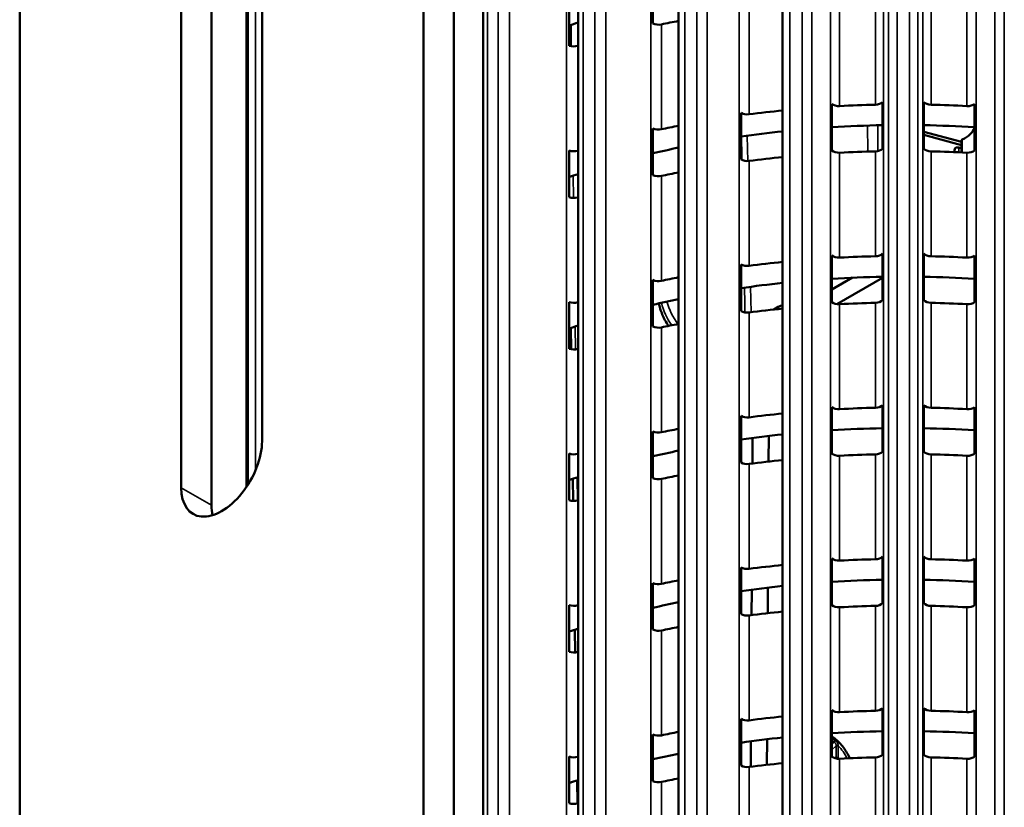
# Model space of a CAD drawing. Header units: millimetres. Extents: x 38 to 2514, y 38 to 1622.
# Tile 26 of 256: x 591 to 660, y 352 to 407. Entities that reach past the tile are written whole.
import ezdxf

# ---------------------------------------------------------------- set-up
doc = ezdxf.new("R2010")
doc.units = ezdxf.units.MM
doc.header["$LTSCALE"] = 7.692308
doc.layers.add('Visible (ISO)', color=7, linetype='Continuous', lineweight=50)
doc.layers.add('Visible Narrow (ISO)', color=7, linetype='Continuous', lineweight=35)

msp = doc.modelspace()

# ---------------------------------------------------------------- linework, layer by layer
at = {"layer": 'Visible (ISO)'}
for p, q in [((618.8619, 482.8899), (618.8619, 349.4733)), ((620.9832, 481.6651), (620.9832, 338.7782)), ((590.5777, 466.56), (590.5777, 345.4559)), ((607.5482, 436.3496), (607.5482, 377.5618)), ((601.8914, 374.2958), (601.8914, 433.0836)), ((643.9992, 432.5858), (643.9992, 308.9493)), ((604.0127, 373.0711), (604.0127, 431.8589)), ((636.7105, 431.5772), (636.7105, 308.0419)), ((629.6807, 430.0312), (629.6807, 306.5962)), ((623.0303, 427.9495), (623.0303, 334.6594)), ((606.4489, 418.9271), (606.4489, 374.3425)), ((634.9251, 406.8199), (634.9251, 410.0859)), ((629.0604, 405.2716), (629.0604, 408.5376)), ((651.0058, 401.3181), (651.0058, 398.0521)), ((653.8932, 398.0521), (653.8932, 401.3181)), ((647.4487, 397.9175), (647.4487, 401.1835)), ((657.4503, 401.1835), (657.4503, 397.9175)), ((641.0897, 397.2984), (641.0897, 400.5644)), ((634.9251, 396.2054), (634.9251, 399.4714)), ((653.8932, 399.241), (656.5173, 398.5346)), ((656.5173, 398.3116), (653.8932, 399.0181)), ((656.5173, 397.7935), (656.5173, 398.6081)), ((629.0604, 394.6572), (629.0604, 397.9232)), ((656.5173, 398.0886), (656.3369, 398.1372)), ((647.4487, 387.3031), (647.4487, 390.5691)), ((651.0058, 390.7037), (651.0058, 387.4377)), ((653.8932, 387.4377), (653.8932, 390.7037)), ((657.4503, 390.5691), (657.4503, 387.3031)), ((641.0897, 386.684), (641.0897, 389.95)), ((647.4487, 388.1876), (648.8914, 389.0206)), ((647.8019, 387.1668), (651.0058, 389.0166)), ((634.9251, 385.591), (634.9251, 388.8569)), ((629.0604, 384.0427), (629.0604, 387.3087)), ((643.7021, 386.9645), (643.3954, 386.7896)), ((629.1746, 385.4942), (629.1948, 384.0067)), ((629.1792, 385.1556), (629.0604, 385.1952)), ((647.4487, 376.6886), (647.4487, 379.9546)), ((651.0058, 380.0892), (651.0058, 376.8232)), ((653.8932, 376.8232), (653.8932, 380.0892)), ((657.4503, 379.9546), (657.4503, 376.6886)), ((641.0897, 376.0695), (641.0897, 379.3355)), ((634.9251, 374.9765), (634.9251, 378.2425)), ((643.0266, 377.9279), (643.0172, 376.1331)), ((641.8979, 377.7845), (641.8885, 375.9973)), ((629.0604, 373.4283), (629.0604, 376.6943)), ((629.3182, 374.9275), (629.3393, 373.3764)), ((647.4487, 366.0742), (647.4487, 369.3402)), ((651.0058, 369.4748), (651.0058, 366.2088)), ((653.8932, 366.2088), (653.8932, 369.4748)), ((657.4503, 369.3402), (657.4503, 366.0742)), ((641.0897, 365.4551), (641.0897, 368.7211)), ((634.9251, 364.362), (634.9251, 367.628)), ((641.8419, 367.1625), (641.8325, 365.3757)), ((642.9706, 367.3067), (642.9612, 365.5123)), ((629.0604, 362.8138), (629.0604, 366.0798)), ((629.4618, 364.3604), (629.4835, 362.7666)), ((647.4487, 355.4597), (647.4487, 358.7257)), ((651.0058, 358.8603), (651.0058, 355.5943)), ((653.8932, 355.5943), (653.8932, 358.8603)), ((657.4503, 358.7257), (657.4503, 355.4597)), ((641.0897, 354.8406), (641.0897, 358.1066)), ((634.9251, 353.7476), (634.9251, 357.0136)), ((641.7859, 356.5405), (641.7765, 354.7541)), ((642.9146, 356.6855), (642.9051, 354.8915)), ((629.0604, 352.1994), (629.0604, 355.4653)), ((629.6055, 353.7929), (629.6274, 352.1781))]:
    msp.add_line(p, q, dxfattribs=at)
for centre, major_axis, ratio, start_param, end_param in [((652.4495, 383.4814), (-46.5, 0), 0.5773503, 5.2240781, 5.2394465), ((635.3066, 407.0872), (-0.6, 0), 0.5773503, 0.8817477, 1.9236992), ((652.4495, 380.2154), (49, 0), 0.5773503, 1.8977977, 1.9236992), ((629.3781, 405.5655), (-0.6, 0), 0.5773503, 1.0126474, 2.0545989), ((652.4495, 380.2154), (49, 0), 0.5773503, 2.0540565, 2.0545989), ((650.4761, 401.4809), (0.6, 0), 0.5773503, 4.7521852, 5.7941367), ((654.4229, 401.4809), (-0.6, 0), 0.5773503, 0.4890486, 1.5310001), ((652.4495, 372.867), (49, 0), 0.5773503, 1.7441175, 1.7927995), ((647.937, 401.3848), (-0.6, 0), 0.5773503, 0.6199483, 1.6618998), ((652.4495, 372.867), (49, 0), 0.5773503, 1.6105925, 1.6618998), ((652.4495, 372.867), (49, 0), 0.5773503, 1.4796928, 1.5310001), ((656.962, 401.3848), (0.6, 0), 0.5773503, 4.6212855, 5.663237), ((641.5284, 400.8008), (-0.6, 0), 0.5773503, 0.750848, 1.7927995), ((635.3066, 399.7388), (-0.6, 0), 0.5773503, 0.8817477, 1.9236992), ((652.4495, 372.867), (49, 0), 0.5773503, 1.8977977, 1.9236992), ((652.4495, 372.867), (46.5, 0), 0.5773503, 1.7535381, 1.8175907), ((652.4495, 372.867), (46.5, 0), 0.5773503, 1.6018487, 1.6785495), ((652.4495, 372.867), (46.5, 0), 0.5773503, 1.4630432, 1.539744), ((654.7275, 399.9082), (2.805, 0), 0.5773503, 5.4360622, 6.0405094), ((656.7173, 398.6081), (-0.2, 0), 0.5773503, 5.4360622, 6.2831853), ((629.3781, 398.217), (-0.6, 0), 0.5773503, 1.0126474, 2.0545989), ((652.4495, 372.867), (49, 0), 0.5773503, 2.0540565, 2.0545989), ((652.4495, 372.867), (46.5, 0), 0.5773503, 1.9160909, 1.9572098), ((647.937, 398.1188), (-0.6, 0), 0.5773503, 0.6199483, 1.6618998), ((652.4495, 369.601), (49, 0), 0.5773503, 1.6105925, 1.6618998), ((650.4761, 398.2149), (0.6, 0), 0.5773503, 4.7521852, 5.7941367), ((654.4229, 398.2149), (-0.6, 0), 0.5773503, 0.4890486, 1.5310001), ((652.4495, 369.601), (49, 0), 0.5773503, 1.4796928, 1.5310001), ((653.2484, 398.0768), (2.805, 0), 0.5773503, 6.1214629, 6.2576438), ((656.2524, 398.0325), (-0.2, 0), 0.5773503, 4.2760567, 6.2576438), ((656.962, 398.1188), (0.6, 0), 0.5773503, 4.6212855, 5.663237), ((641.5284, 397.5348), (-0.6, 0), 0.5773503, 0.750848, 1.7927995), ((652.4495, 369.601), (49, 0), 0.5773503, 1.7441175, 1.7927995), ((652.4495, 372.867), (46.5, 0), 0.5773503, 2.0824854, 2.0978539), ((635.3066, 396.4728), (-0.6, 0), 0.5773503, 0.8817477, 1.9236992), ((652.4495, 369.601), (49, 0), 0.5773503, 1.8977977, 1.9236992), ((629.3781, 394.951), (-0.6, 0), 0.5773503, 1.0126474, 2.0545989), ((652.4495, 369.601), (49, 0), 0.5773503, 2.0540565, 2.0545989), ((647.937, 390.7703), (-0.6, 0), 0.5773503, 0.6199483, 1.6618998), ((652.4495, 362.2525), (49, 0), 0.5773503, 1.6105925, 1.6618998), ((650.4761, 390.8664), (0.6, 0), 0.5773503, 4.7521852, 5.7941367), ((654.4229, 390.8664), (-0.6, 0), 0.5773503, 0.4890486, 1.5310001), ((652.4495, 362.2525), (49, 0), 0.5773503, 1.4796928, 1.5310001), ((656.962, 390.7703), (0.6, 0), 0.5773503, 4.6212855, 5.663237), ((641.5284, 390.1863), (-0.6, 0), 0.5773503, 0.750848, 1.7927995), ((652.4495, 362.2525), (49, 0), 0.5773503, 1.7441175, 1.7927995), ((652.4495, 362.2525), (49, 0), 0.5773503, 1.8977977, 1.9236992), ((652.4495, 362.2525), (46.5, 0), 0.5773503, 1.6018487, 1.6785495), ((652.4495, 362.2525), (46.5, 0), 0.5773503, 1.4630432, 1.539744), ((635.3066, 389.1243), (-0.6, 0), 0.5773503, 0.8817477, 1.9236992), ((652.4495, 362.2525), (46.5, 0), 0.5773503, 1.7535381, 1.8175907), ((652.4495, 362.2525), (46.5, 0), 0.5773503, 1.9160909, 1.9572098), ((629.3781, 387.6025), (-0.6, 0), 0.5773503, 1.0126474, 2.0545989), ((652.4495, 362.2525), (49, 0), 0.5773503, 2.0540565, 2.0545989), ((652.4495, 358.9865), (49, 0), 0.5773503, 1.7441175, 1.7927995), ((645.1883, 384.3585), (-1.4862, 2.606), 0.5808663, 6.1020154, 6.4387257), ((647.937, 387.5043), (-0.6, 0), 0.5773503, 0.6199483, 1.6618998), ((652.4495, 358.9865), (49, 0), 0.5773503, 1.6105925, 1.6618998), ((650.4761, 387.6004), (0.6, 0), 0.5773503, 4.7521852, 5.7941367), ((654.4229, 387.6004), (-0.6, 0), 0.5773503, 0.4890486, 1.5310001), ((652.4495, 358.9865), (49, 0), 0.5773503, 1.4796928, 1.5310001), ((656.962, 387.5043), (0.6, 0), 0.5773503, 4.6212855, 5.663237), ((641.5284, 386.9203), (-0.6, 0), 0.5773503, 0.750848, 1.7927995), ((652.4495, 362.2525), (46.5, 0), 0.5773503, 2.0824854, 2.0978539), ((635.3066, 385.8583), (-0.6, 0), 0.5773503, 0.8817477, 1.9236992), ((652.4495, 358.9865), (49, 0), 0.5773503, 1.8977977, 1.9236992), ((629.3781, 384.3366), (-0.6, 0), 0.5773503, 1.0126474, 2.0545989), ((652.4495, 358.9865), (49, 0), 0.5773503, 2.0540565, 2.0545989), ((647.937, 380.1559), (-0.6, 0), 0.5773503, 0.6199483, 1.6618998), ((650.4761, 380.252), (0.6, 0), 0.5773503, 4.7521852, 5.7941367), ((654.4229, 380.252), (-0.6, 0), 0.5773503, 0.4890486, 1.5310001), ((656.962, 380.1559), (0.6, 0), 0.5773503, 4.6212855, 5.663237), ((641.5284, 379.5718), (-0.6, 0), 0.5773503, 0.750848, 1.7927995), ((652.4495, 351.6381), (49, 0), 0.5773503, 1.7441175, 1.7927995), ((652.4495, 351.6381), (49, 0), 0.5773503, 1.6105925, 1.6618998), ((652.4495, 351.6381), (49, 0), 0.5773503, 1.4796928, 1.5310001), ((635.3066, 378.5099), (-0.6, 0), 0.5773503, 0.8817477, 1.9236992), ((652.4495, 351.6381), (49, 0), 0.5773503, 1.8977977, 1.9236992), ((652.4495, 351.6381), (46.5, 0), 0.5773503, 1.7535381, 1.8175907), ((652.4495, 351.6381), (46.5, 0), 0.5773503, 1.6018487, 1.6785495), ((652.4495, 351.6381), (46.5, 0), 0.5773503, 1.4630432, 1.539744), ((604.7198, 375.9288), (-2, -3.4641), 0.5773503, 5.4977871, 8.6393798), ((629.3781, 376.9881), (-0.6, 0), 0.5773503, 1.0126474, 2.0545989), ((652.4495, 351.6381), (49, 0), 0.5773503, 2.0540565, 2.0545989), ((652.4495, 351.6381), (46.5, 0), 0.5773503, 1.9160909, 1.9572098), ((647.937, 376.8899), (-0.6, 0), 0.5773503, 0.6199483, 1.6618998), ((652.4495, 348.3721), (49, 0), 0.5773503, 1.6105925, 1.6618998), ((650.4761, 376.986), (0.6, 0), 0.5773503, 4.7521852, 5.7941367), ((654.4229, 376.986), (-0.6, 0), 0.5773503, 0.4890486, 1.5310001), ((652.4495, 348.3721), (49, 0), 0.5773503, 1.4796928, 1.5310001), ((656.962, 376.8899), (0.6, 0), 0.5773503, 4.6212855, 5.663237), ((641.5284, 376.3059), (-0.6, 0), 0.5773503, 0.750848, 1.7927995), ((652.4495, 348.3721), (49, 0), 0.5773503, 1.7441175, 1.7927995), ((652.4495, 348.3721), (49, 0), 0.5773503, 1.8977977, 1.9236992), ((652.4495, 351.6381), (46.5, 0), 0.5773503, 2.0824854, 2.0978539), ((635.3066, 375.2439), (-0.6, 0), 0.5773503, 0.8817477, 1.9236992), ((606.8411, 374.7041), (2, 3.4641), 0.5773503, 2.3561945, 2.5826028), ((629.3781, 373.7221), (-0.6, 0), 0.5773503, 1.0126474, 2.0545989), ((652.4495, 348.3721), (49, 0), 0.5773503, 2.0540565, 2.0545989), ((652.4495, 341.0236), (49, 0), 0.5773503, 1.7441175, 1.7927995), ((647.937, 369.5414), (-0.6, 0), 0.5773503, 0.6199483, 1.6618998), ((652.4495, 341.0236), (49, 0), 0.5773503, 1.6105925, 1.6618998), ((650.4761, 369.6375), (0.6, 0), 0.5773503, 4.7521852, 5.7941367), ((654.4229, 369.6375), (-0.6, 0), 0.5773503, 0.4890486, 1.5310001), ((652.4495, 341.0236), (49, 0), 0.5773503, 1.4796928, 1.5310001), ((656.962, 369.5414), (0.6, 0), 0.5773503, 4.6212855, 5.663237), ((641.5284, 368.9574), (-0.6, 0), 0.5773503, 0.750848, 1.7927995), ((635.3066, 367.8954), (-0.6, 0), 0.5773503, 0.8817477, 1.9236992), ((652.4495, 341.0236), (49, 0), 0.5773503, 1.8977977, 1.9236992), ((652.4495, 341.0236), (46.5, 0), 0.5773503, 1.6018487, 1.6785495), ((652.4495, 341.0236), (46.5, 0), 0.5773503, 1.4630432, 1.539744), ((652.4495, 341.0236), (46.5, 0), 0.5773503, 1.7535381, 1.8175907), ((652.4495, 341.0236), (46.5, 0), 0.5773503, 1.9160909, 1.9572098), ((650.4761, 366.3715), (0.6, 0), 0.5773503, 4.7521852, 5.7941367), ((654.4229, 366.3715), (-0.6, 0), 0.5773503, 0.4890486, 1.5310001), ((629.3781, 366.3736), (-0.6, 0), 0.5773503, 1.0126474, 2.0545989), ((652.4495, 341.0236), (49, 0), 0.5773503, 2.0540565, 2.0545989), ((641.5284, 365.6914), (-0.6, 0), 0.5773503, 0.750848, 1.7927995), ((652.4495, 337.7576), (49, 0), 0.5773503, 1.7441175, 1.7927995), ((647.937, 366.2754), (-0.6, 0), 0.5773503, 0.6199483, 1.6618998), ((652.4495, 337.7576), (49, 0), 0.5773503, 1.6105925, 1.6618998), ((652.4495, 337.7576), (49, 0), 0.5773503, 1.4796928, 1.5310001), ((656.962, 366.2754), (0.6, 0), 0.5773503, 4.6212855, 5.663237), ((652.4495, 341.0236), (46.5, 0), 0.5773503, 2.0824854, 2.0978539), ((635.3066, 364.6294), (-0.6, 0), 0.5773503, 0.8817477, 1.9236992), ((652.4495, 337.7576), (49, 0), 0.5773503, 1.8977977, 1.9236992), ((629.3781, 363.1076), (-0.6, 0), 0.5773503, 1.0126474, 2.0545989), ((652.4495, 337.7576), (49, 0), 0.5773503, 2.0540565, 2.0545989), ((647.937, 358.927), (-0.6, 0), 0.5773503, 0.6199483, 1.6618998), ((652.4495, 330.4092), (49, 0), 0.5773503, 1.6105925, 1.6618998), ((650.4761, 359.0231), (0.6, 0), 0.5773503, 4.7521852, 5.7941367), ((654.4229, 359.0231), (-0.6, 0), 0.5773503, 0.4890486, 1.5310001), ((652.4495, 330.4092), (49, 0), 0.5773503, 1.4796928, 1.5310001), ((656.962, 358.927), (0.6, 0), 0.5773503, 4.6212855, 5.663237), ((641.5284, 358.3429), (-0.6, 0), 0.5773503, 0.750848, 1.7927995), ((652.4495, 330.4092), (49, 0), 0.5773503, 1.7441175, 1.7927995), ((652.4495, 330.4092), (49, 0), 0.5773503, 1.8977977, 1.9236992), ((652.4495, 330.4092), (46.5, 0), 0.5773503, 1.6018487, 1.6785495), ((652.4495, 330.4092), (46.5, 0), 0.5773503, 1.4630432, 1.539744), ((635.3066, 357.2809), (-0.6, 0), 0.5773503, 0.8817477, 1.9236992), ((652.4495, 330.4092), (46.5, 0), 0.5773503, 1.7535381, 1.8175907), ((629.3781, 355.7592), (-0.6, 0), 0.5773503, 1.0126474, 2.0545989), ((652.4495, 330.4092), (49, 0), 0.5773503, 2.0540565, 2.0545989), ((652.4495, 330.4092), (46.5, 0), 0.5773503, 1.9160909, 1.9572098), ((647.937, 355.661), (-0.6, 0), 0.5773503, 0.6199483, 1.6618998), ((652.4495, 327.1432), (49, 0), 0.5773503, 1.6105925, 1.6618998), ((650.4761, 355.7571), (0.6, 0), 0.5773503, 4.7521852, 5.7941367), ((654.4229, 355.7571), (-0.6, 0), 0.5773503, 0.4890486, 1.5310001), ((652.4495, 327.1432), (49, 0), 0.5773503, 1.4796928, 1.5310001), ((656.962, 355.661), (0.6, 0), 0.5773503, 4.6212855, 5.663237), ((641.5284, 355.0769), (-0.6, 0), 0.5773503, 0.750848, 1.7927995), ((652.4495, 327.1432), (49, 0), 0.5773503, 1.7441175, 1.7927995), ((652.4495, 330.4092), (46.5, 0), 0.5773503, 2.0824854, 2.0978539), ((635.3066, 354.015), (-0.6, 0), 0.5773503, 0.8817477, 1.9236992), ((652.4495, 327.1432), (49, 0), 0.5773503, 1.8977977, 1.9236992), ((629.3781, 352.4932), (-0.6, 0), 0.5773503, 1.0126474, 2.0545989), ((652.4495, 327.1432), (49, 0), 0.5773503, 2.0540565, 2.0545989)]:
    msp.add_ellipse(centre, major_axis=major_axis, ratio=ratio, start_param=start_param, end_param=end_param, dxfattribs=at)
for points, knots in [([(635.3437, 387.2168), (635.3658, 387.0967), (635.3948, 386.9759), (635.5104, 386.581), (635.6238, 386.3079), (635.8404, 385.9069), (635.9246, 385.7696), (636.0156, 385.6382)], [6.52404342, 6.52404342, 6.52404342, 6.52404342, 6.67702397, 6.67702397, 7.02566532, 7.02566532, 7.21537336, 7.21537336, 7.21537336, 7.21537336]), ([(648.7135, 355.351), (648.6988, 355.3831), (648.6837, 355.415), (648.5381, 355.7114), (648.3785, 355.9626), (648.0083, 356.4204), (647.7979, 356.6268), (647.5253, 356.8265), (647.4873, 356.853), (647.4487, 356.8785)], [3.77223308, 3.77223308, 3.77223308, 3.77223308, 3.81773439, 3.81773439, 4.19768993, 4.19768993, 4.57979276, 4.57979276, 4.64039561, 4.64039561, 4.64039561, 4.64039561])]:
    msp.add_open_spline(points, degree=3, knots=knots, dxfattribs=at)
at = {"layer": 'Visible Narrow (ISO)'}
for p, q in [((651.423, 433.0079), (651.423, 309.3045)), ((653.476, 433.0079), (653.476, 309.3045)), ((646.0368, 432.8041), (646.0368, 309.1027)), ((658.8621, 432.8041), (658.8621, 309.1027)), ((638.7074, 432.0414), (638.7074, 308.3477)), ((644.5165, 431.1399), (644.5164, 308.9923)), ((645.3725, 431.2049), (645.3725, 309.0574)), ((651.0755, 430.9401), (651.0755, 309.3003)), ((652.0178, 431.4564), (652.0178, 309.3088)), ((652.8812, 431.4564), (652.8812, 309.3088)), ((653.8235, 309.3003), (653.8235, 430.9401)), ((659.5265, 431.2049), (659.5265, 309.0574)), ((631.613, 430.7329), (631.613, 307.0534)), ((637.151, 430.2608), (637.1508, 308.1132)), ((637.985, 430.3898), (637.9848, 308.2422)), ((647.3465, 309.1788), (647.3465, 430.799)), ((657.5525, 430.799), (657.5525, 309.1788)), ((640.9567, 308.6399), (640.9567, 430.171)), ((624.8752, 428.901), (624.8752, 305.2435)), ((630.8449, 429.0249), (630.8447, 306.8773)), ((634.7636, 307.7004), (634.7636, 429.0669)), ((630.0472, 428.8341), (630.047, 306.6865)), ((628.8732, 306.3909), (628.8732, 427.5054)), ((623.3267, 426.8843), (623.3265, 333.8338)), ((624.0744, 427.1336), (624.0742, 304.9859)), ((607.0962, 418.6664), (607.096, 375.5294)), ((606.5706, 418.271), (606.5704, 374.5275)), ((647.9916, 401.0398), (647.9916, 408.3883)), ((650.5, 408.4832), (650.5, 401.1347)), ((654.399, 401.1347), (654.399, 408.4832)), ((656.9074, 408.3883), (656.9074, 401.0398)), ((641.6605, 400.4628), (641.6605, 407.8113)), ((629.1845, 406.7264), (629.2048, 405.2338)), ((635.514, 399.4137), (635.514, 406.7622)), ((629.6572, 397.9103), (629.6572, 405.2588)), ((649.9653, 397.8548), (649.9518, 399.675)), ((650.672, 397.8875), (650.6586, 399.6938)), ((641.5201, 398.9617), (641.5598, 397.1888)), ((656.5848, 398.6947), (656.5848, 397.7902)), ((650.5, 397.8688), (650.5, 390.5203)), ((654.399, 390.5203), (654.399, 397.8688)), ((656.0524, 397.8146), (656.0524, 398.0355)), ((656.3369, 398.1372), (656.3369, 397.802)), ((641.6605, 389.8484), (641.6605, 397.1969)), ((647.9916, 390.4254), (647.9916, 397.7738)), ((656.9074, 397.7738), (656.9074, 390.4254)), ((629.3281, 396.1597), (629.3492, 394.605)), ((635.514, 388.7993), (635.514, 396.1477)), ((629.6572, 387.2959), (629.6572, 394.6444)), ((641.757, 388.3799), (641.7968, 386.6001)), ((647.9916, 379.8109), (647.9916, 387.1594)), ((650.5, 387.2543), (650.5, 379.9058)), ((654.399, 379.9058), (654.399, 387.2543)), ((656.9074, 387.1594), (656.9074, 379.8109)), ((641.6605, 379.2339), (641.6605, 386.5824)), ((629.4717, 385.5926), (629.4934, 383.9966)), ((635.514, 378.1848), (635.514, 385.5333)), ((629.6572, 376.6814), (629.6572, 384.0299)), ((647.9916, 369.1965), (647.9916, 376.5449)), ((650.5, 376.6398), (650.5, 369.2914)), ((654.399, 369.2914), (654.399, 376.6398)), ((656.9074, 376.5449), (656.9074, 369.1965)), ((641.6605, 368.6195), (641.6605, 375.968)), ((629.6154, 375.025), (629.6373, 373.4097)), ((635.514, 367.5703), (635.514, 374.9188)), ((601.8914, 374.2958), (604.0127, 373.0711)), ((629.6572, 366.067), (629.6572, 373.4155)), ((647.9916, 358.582), (647.9916, 365.9305)), ((650.5, 366.0254), (650.5, 358.6769)), ((654.399, 358.6769), (654.399, 366.0254)), ((656.9074, 365.9305), (656.9074, 358.582)), ((641.6605, 358.005), (641.6605, 365.3535)), ((635.514, 356.9559), (635.514, 364.3044)), ((629.6572, 355.4525), (629.6572, 362.801)), ((647.4487, 356.3241), (647.6121, 356.4845)), ((647.4487, 355.9305), (647.7552, 356.2315)), ((647.7553, 356.2128), (647.7511, 355.4228)), ((647.8967, 356.2123), (647.8925, 355.4223)), ((647.6406, 355.3598), (647.7511, 355.4228)), ((647.9916, 347.9675), (647.9916, 355.316)), ((650.5, 355.4109), (650.5, 348.0625)), ((654.399, 348.0625), (654.399, 355.4109)), ((656.9074, 355.316), (656.9074, 347.9675)), ((641.6605, 347.3906), (641.6605, 354.739)), ((635.514, 346.3414), (635.514, 353.6899)), ((629.6572, 344.8381), (629.6572, 352.1865))]:
    msp.add_line(p, q, dxfattribs=at)
for centre, major_axis, ratio, start_param, end_param in [((637.3828, 386.8549), (-1.3623, 2.3888), 0.5808663, 1.0902661, 1.7351778), ((637.7364, 387.0565), (1.3623, -2.3888), 0.5808663, 4.2786105, 4.9289205), ((647.4207, 356.6682), (-0.5967, 0.3398), 0.1025894, 4.3605071, 4.7239057), ((647.3854, 356.5266), (-0.5743, 0.3284), 0.1217334, 4.3770415, 4.6717476), ((647.5888, 356.5481), (-0.0533, -0.0846), 0.5891267, 1.1445728, 2.6602523), ((647.8259, 356.1907), (-0.1, -0.0015), 0.5870765, 3.9109583, 5.4891458), ((646.8768, 355.6522), (-0.6954, -1.0021), 0.535703, 2.4787551, 2.4994011), ((647.826, 356.172), (-0.1, 0.0005), 0.5738127, 3.9300265, 5.5008229), ((647.0894, 355.7432), (-0.6179, -0.9406), 0.5533055, 2.4073074, 2.4303586), ((647.5077, 355.0695), (-0.8669, 1.5202), 0.5808663, 4.5633195, 5.1871694), ((647.9633, 355.3004), (0.1486, -0.2606), 0.5808663, 3.9300639, 4.2869868), ((647.8218, 355.382), (-0.1, 0.0005), 0.5738127, 3.9300265, 5.5008229), ((648.034, 355.3407), (0.0991, -0.1737), 0.5808663, 3.9300639, 4.53465)]:
    msp.add_ellipse(centre, major_axis=major_axis, ratio=ratio, start_param=start_param, end_param=end_param, dxfattribs=at)
for points in [[(641.1208, 398.9048), (641.1316, 398.3597), (641.1425, 397.8128), (641.1534, 397.2643)], [(641.3324, 388.3208), (641.3441, 387.7443), (641.3558, 387.1663), (641.3675, 386.5866)], [(647.6591, 356.6086), (647.6723, 356.6004), (647.6992, 356.5813), (647.7407, 356.545), (647.781, 356.5024), (647.8185, 356.4545), (647.8512, 356.4024), (647.8769, 356.3472), (647.8936, 356.29), (647.8973, 356.2518), (647.8971, 356.2326)]]:
    msp.add_open_spline(points, degree=3, dxfattribs=at)
msp.add_open_spline([(647.6121, 356.4845), (647.6175, 356.481), (647.623, 356.4771), (647.6285, 356.4728), (647.6317, 356.4704), (647.635, 356.4678), (647.6382, 356.4651), (647.6445, 356.4598), (647.6509, 356.454), (647.6573, 356.4479), (647.6597, 356.4456), (647.662, 356.4433), (647.6644, 356.4409), (647.6715, 356.4337), (647.6785, 356.426), (647.6852, 356.4179), (647.6867, 356.4162), (647.6881, 356.4145), (647.6896, 356.4127), (647.697, 356.4035), (647.7042, 356.3938), (647.7109, 356.3837), (647.7115, 356.3828), (647.712, 356.3819), (647.7126, 356.381), (647.7198, 356.3699), (647.7264, 356.3583), (647.7322, 356.3464), (647.738, 356.3344), (647.7429, 356.3221), (647.7468, 356.3095), (647.7472, 356.3082), (647.7476, 356.3068), (647.748, 356.3054), (647.751, 356.2948), (647.7533, 356.284), (647.7547, 356.2731), (647.7551, 356.2697), (647.7554, 356.2664), (647.7556, 356.263), (647.7564, 356.2526), (647.7563, 356.242), (647.7552, 356.2315)], degree=3, knots=[0.0000001, 0.0000001, 0.0000001, 0.0000001, 0.07917519, 0.07917519, 0.07917519, 0.125, 0.125, 0.125, 0.21609506, 0.21609506, 0.21609506, 0.25, 0.25, 0.25, 0.3529315, 0.3529315, 0.3529315, 0.375, 0.375, 0.375, 0.48982252, 0.48982252, 0.48982252, 0.5, 0.5, 0.5, 0.625, 0.625, 0.625, 0.75, 0.75, 0.75, 0.76360758, 0.76360758, 0.76360758, 0.86844017, 0.86844017, 0.86844017, 0.9004485, 0.9004485, 0.9004485, 1, 1, 1, 1], dxfattribs=at)

doc.saveas('drawing.dxf')
